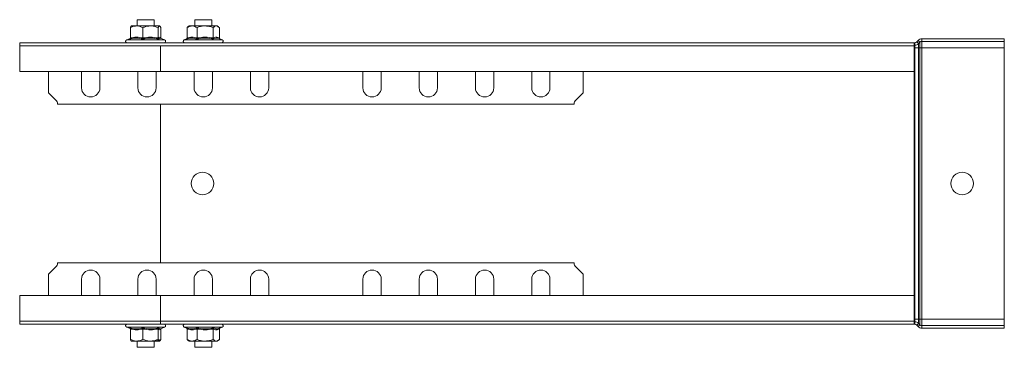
# Model space of a CAD drawing. Header units: millimetres. Extents: x 275 to 1984, y -1402 to 613.
# Tile 16 of 34: x 1634 to 1984, y -961 to -844. Entities that reach past the tile are written whole.
import ezdxf

# ---------------------------------------------------------------- set-up
doc = ezdxf.new("R2010")
doc.units = ezdxf.units.MM
doc.linetypes.add('K5LT32768', pattern=[0])
doc.linetypes.add('K5LT32769', pattern=[0])

msp = doc.modelspace()

# ---------------------------------------------------------------- linework, layer by layer
at = {"color": 7, "linetype": 'K5LT32768', "lineweight": 15}
for p, q in [((1673.64, -846.43), (1673.57, -846.48)), ((1675.46, -846.43), (1673.65, -846.43)), ((1680.39, -846.43), (1675.46, -846.43)), ((1675.64, -844.23), (1675.64, -846.43)), ((1678.12, -844.23), (1675.64, -844.23)), ((1681.64, -844.23), (1678.12, -844.23)), ((1683.57, -846.43), (1680.39, -846.43)), ((1681.64, -846.43), (1681.64, -844.23)), ((1683.72, -846.48), (1683.64, -846.43)), ((1693.41, -847.03), (1693.72, -846.84)), ((1694.14, -846.43), (1693.68, -846.78)), ((1695.17, -846.43), (1694.14, -846.43)), ((1699.79, -846.43), (1695.17, -846.43)), ((1696.14, -844.23), (1696.14, -846.43)), ((1702.14, -844.23), (1696.14, -844.23)), ((1703.76, -846.43), (1699.79, -846.43)), ((1702.14, -846.43), (1702.14, -844.23)), ((1704.14, -846.43), (1703.76, -846.43)), ((1704.59, -846.78), (1704.14, -846.43)), ((1673.23, -850.71), (1673.23, -847.03)), ((1677.68, -850.71), (1677.68, -847.03)), ((1683.09, -850.71), (1683.09, -847.03)), ((1684.06, -850.71), (1684.06, -847.03)), ((1693.41, -850.71), (1693.41, -847.03)), ((1696.93, -850.71), (1696.93, -847.03)), ((1702.65, -850.71), (1702.65, -847.03)), ((1704.86, -850.71), (1704.86, -847.03)), ((1683.89, -852.43), (1633.89, -852.43)), ((1683.89, -853.55), (1633.89, -853.55)), ((1673.2, -850.86), (1671.92, -851.33)), ((1951.89, -852.43), (1683.89, -852.43)), ((1951.89, -853.55), (1683.89, -853.55)), ((1683.89, -853.55), (1683.89, -862.65)), ((1685.37, -851.33), (1683.98, -850.82)), ((1693.24, -851.02), (1692.41, -851.33)), ((1705.86, -851.33), (1704.82, -850.94)), ((1951.89, -853.33), (1951.89, -852.43)), ((1951.89, -852.43), (1952.09, -852.43)), ((1951.89, -852.43), (1951.89, -853.55)), ((1951.89, -853.33), (1952.09, -853.33)), ((1951.89, -853.55), (1951.89, -862.65)), ((1952.09, -853.33), (1952.09, -852.43)), ((1952.09, -854.23), (1952.09, -853.33)), ((1952.76, -852.13), (1953.23, -851.61)), ((1953.42, -852.74), (1952.76, -852.13)), ((1953.89, -852.22), (1953.23, -851.61)), ((1953.42, -852.74), (1953.89, -852.22)), ((1953.42, -854.23), (1953.42, -852.74)), ((1953.89, -854.23), (1953.89, -852.22)), ((1954.56, -851.93), (1954.56, -851.03)), ((1954.56, -851.03), (1983.89, -851.03)), ((1954.56, -851.93), (1983.89, -851.93)), ((1954.56, -854.23), (1954.56, -851.93)), ((1983.89, -851.93), (1983.89, -851.03)), ((1983.89, -854.23), (1983.89, -851.93)), ((1951.89, -854.23), (1952.09, -854.23)), ((1952.09, -854.23), (1953.42, -854.23)), ((1952.09, -950.63), (1952.09, -854.23)), ((1953.42, -854.23), (1953.89, -854.23)), ((1953.42, -950.63), (1953.42, -854.23)), ((1953.89, -854.23), (1954.56, -854.23)), ((1953.89, -950.63), (1953.89, -854.23)), ((1954.56, -854.23), (1983.89, -854.23)), ((1954.56, -950.63), (1954.56, -854.23)), ((1983.89, -950.63), (1983.89, -854.23)), ((1633.89, -862.65), (1683.89, -862.65)), ((1644.14, -862.65), (1644.14, -870.19)), ((1655.89, -862.65), (1655.89, -868.44)), ((1662.39, -868.44), (1662.39, -862.65)), ((1675.89, -862.65), (1675.89, -868.44)), ((1682.39, -868.44), (1682.39, -862.65)), ((1683.89, -862.65), (1951.89, -862.65)), ((1695.89, -862.65), (1695.89, -868.44)), ((1702.39, -868.44), (1702.39, -862.65)), ((1715.89, -862.65), (1715.89, -868.44)), ((1722.39, -868.44), (1722.39, -862.65)), ((1755.89, -862.65), (1755.89, -868.44)), ((1762.39, -868.44), (1762.39, -862.65)), ((1775.89, -862.65), (1775.89, -868.44)), ((1782.39, -868.44), (1782.39, -862.65)), ((1795.89, -862.65), (1795.89, -868.44)), ((1802.39, -868.44), (1802.39, -862.65)), ((1815.89, -862.65), (1815.89, -868.44)), ((1822.39, -868.44), (1822.39, -862.65)), ((1834.14, -870.19), (1834.14, -862.65)), ((1951.89, -942.2), (1951.89, -862.65)), ((1646.72, -872.78), (1644.14, -870.19)), ((1834.14, -870.19), (1831.55, -872.78)), ((1647.31, -874.19), (1830.96, -874.19)), ((1683.89, -930.66), (1683.89, -874.19)), ((1830.96, -930.66), (1647.31, -930.66)), ((1644.14, -934.66), (1646.72, -932.07)), ((1831.55, -932.07), (1834.14, -934.66)), ((1644.14, -934.66), (1644.14, -942.2)), ((1655.89, -936.41), (1655.89, -942.2)), ((1662.39, -942.2), (1662.39, -936.41)), ((1675.89, -936.41), (1675.89, -942.2)), ((1682.39, -942.2), (1682.39, -936.41)), ((1695.89, -936.41), (1695.89, -942.2)), ((1702.39, -942.2), (1702.39, -936.41)), ((1715.89, -936.41), (1715.89, -942.2)), ((1722.39, -942.2), (1722.39, -936.41)), ((1755.89, -936.41), (1755.89, -942.2)), ((1762.39, -942.2), (1762.39, -936.41)), ((1775.89, -936.41), (1775.89, -942.2)), ((1782.39, -942.2), (1782.39, -936.41)), ((1795.89, -936.41), (1795.89, -942.2)), ((1802.39, -942.2), (1802.39, -936.41)), ((1815.89, -936.41), (1815.89, -942.2)), ((1822.39, -942.2), (1822.39, -936.41)), ((1834.14, -942.2), (1834.14, -934.66)), ((1683.89, -942.2), (1633.89, -942.2)), ((1951.89, -942.2), (1683.89, -942.2)), ((1683.89, -942.2), (1683.89, -951.3)), ((1951.89, -942.2), (1951.89, -951.3)), ((1633.89, -951.3), (1683.89, -951.3)), ((1683.89, -951.3), (1951.89, -951.3)), ((1683.89, -951.3), (1683.89, -952.43)), ((1951.89, -950.63), (1952.09, -950.63)), ((1951.89, -951.3), (1951.89, -952.43)), ((1951.89, -951.53), (1952.09, -951.53)), ((1952.09, -951.53), (1952.09, -950.63)), ((1952.09, -950.63), (1953.42, -950.63)), ((1952.09, -951.53), (1952.09, -952.43)), ((1953.42, -952.11), (1953.42, -950.63)), ((1953.42, -950.63), (1953.89, -950.63)), ((1953.89, -952.63), (1953.89, -950.63)), ((1953.89, -950.63), (1954.56, -950.63)), ((1954.56, -952.93), (1954.56, -950.63)), ((1954.56, -950.63), (1983.89, -950.63)), ((1983.89, -952.93), (1983.89, -950.63)), ((1633.89, -952.43), (1683.89, -952.43)), ((1671.92, -953.53), (1673.2, -953.99)), ((1673.23, -954.14), (1673.23, -957.83)), ((1677.68, -954.14), (1677.68, -957.83)), ((1683.09, -954.14), (1683.09, -957.83)), ((1951.89, -952.43), (1683.89, -952.43)), ((1683.96, -954.04), (1685.37, -953.53)), ((1684.06, -954.14), (1684.06, -957.83)), ((1692.41, -953.53), (1693.24, -953.83)), ((1693.41, -954.14), (1693.41, -957.83)), ((1696.93, -954.14), (1696.93, -957.83)), ((1702.65, -954.14), (1702.65, -957.83)), ((1704.83, -953.9), (1705.86, -953.53)), ((1704.86, -954.14), (1704.86, -957.83)), ((1951.89, -952.43), (1952.09, -952.43)), ((1953.42, -952.11), (1952.76, -952.72)), ((1952.76, -952.72), (1953.23, -953.24)), ((1953.89, -952.63), (1953.23, -953.24)), ((1953.42, -952.11), (1953.89, -952.63)), ((1954.56, -952.93), (1954.56, -953.83)), ((1954.56, -952.93), (1983.89, -952.93)), ((1954.56, -953.83), (1983.89, -953.83)), ((1983.89, -952.93), (1983.89, -953.83)), ((1675.46, -958.43), (1673.65, -958.43)), ((1675.46, -958.43), (1680.39, -958.43)), ((1675.64, -958.43), (1675.64, -960.63)), ((1683.57, -958.43), (1680.39, -958.43)), ((1681.64, -960.63), (1681.64, -958.43)), ((1683.64, -958.43), (1683.72, -958.37)), ((1693.71, -958.09), (1694.14, -958.43)), ((1694.14, -958.43), (1695.17, -958.43)), ((1699.79, -958.43), (1695.17, -958.43)), ((1696.14, -958.43), (1696.14, -960.63)), ((1699.79, -958.43), (1703.76, -958.43)), ((1702.14, -960.63), (1702.14, -958.43)), ((1703.76, -958.43), (1704.14, -958.43)), ((1704.14, -958.43), (1704.57, -958.09)), ((1681.64, -960.63), (1675.64, -960.63)), ((1696.14, -960.63), (1702.14, -960.63))]:
    msp.add_line(p, q, dxfattribs=at)
at = {"color": 8, "linetype": 'K5LT32769', "lineweight": 15, "true_color": 0x808080}
for p, q in [((1633.89, -852.43), (1633.89, -853.55)), ((1633.89, -853.55), (1633.89, -862.65)), ((1671.92, -851.33), (1685.37, -851.33)), ((1692.41, -851.33), (1705.86, -851.33)), ((1633.89, -951.3), (1633.89, -942.2)), ((1633.89, -952.43), (1633.89, -951.3)), ((1685.37, -953.53), (1671.92, -953.53)), ((1700.02, -953.53), (1692.41, -953.53)), ((1705.86, -953.53), (1700.02, -953.53))]:
    msp.add_line(p, q, dxfattribs=at)
at = {"color": 7, "linetype": 'K5LT32768', "lineweight": 15}
for centre in [(1698.89, -902.43), (1968.89, -902.43)]:
    msp.add_circle(centre, 4, dxfattribs=at)
for centre, radius, start, end in [((1672.11, -851.86), 0.567, 110, 270), ((1685.18, -851.86), 0.567, 270, 70), ((1692.6, -851.86), 0.567, 110, 270), ((1705.67, -851.86), 0.567, 270, 70), ((1952.09, -851.53), 0.9, 270, 317.6859), ((1952.09, -851.53), 1.8, 270, 317.6859), ((1954.56, -852.83), 1.8, 90, 137.6859), ((1954.56, -852.83), 0.9, 90, 137.6859), ((1659.14, -868.44), 3.25, 180, 0), ((1679.14, -868.44), 3.25, 180, 0), ((1699.14, -868.44), 3.25, 180, 0), ((1719.14, -868.44), 3.25, 180, 0), ((1759.14, -868.44), 3.25, 180, 0), ((1779.14, -868.44), 3.25, 180, 0), ((1799.14, -868.44), 3.25, 180, 0), ((1819.14, -868.44), 3.25, 180, 0), ((1645.31, -874.19), 2, 0, 45), ((1832.96, -874.19), 2, 135, 180), ((1645.31, -930.66), 2, 315, 0), ((1832.96, -930.66), 2, 180, 225), ((1659.14, -936.41), 3.25, 0, 180), ((1679.14, -936.41), 3.25, 0, 180), ((1699.14, -936.41), 3.25, 0, 180), ((1719.14, -936.41), 3.25, 0, 180), ((1759.14, -936.41), 3.25, 0, 180), ((1779.14, -936.41), 3.25, 0, 180), ((1799.14, -936.41), 3.25, 0, 180), ((1819.14, -936.41), 3.25, 0, 180), ((1952.09, -953.33), 1.8, 42.3141, 90), ((1672.11, -952.99), 0.567, 90, 250), ((1685.18, -952.99), 0.567, 290, 90), ((1692.6, -952.99), 0.567, 90, 250), ((1705.67, -952.99), 0.567, 290, 90), ((1952.09, -953.33), 0.9, 42.3141, 90), ((1954.56, -952.03), 1.8, 222.3141, 270), ((1954.56, -952.03), 0.9, 222.3141, 270)]:
    msp.add_arc(centre, radius, start, end, dxfattribs=at)
for points, knots in [([(1675.46, -846.43), (1674.85, -846.51), (1674.08, -846.61), (1673.37, -846.96), (1673.23, -847.03)], [0, 0, 0, 0, 0.801464, 1, 1, 1, 1]), ([(1673.71, -846.43), (1673.69, -846.43), (1673.53, -846.45), (1673.37, -846.71), (1673.24, -847.01), (1673.23, -847.03)], [0, 0, 0, 0, 0.148486, 0.965571, 1, 1, 1, 1]), ([(1677.68, -847.03), (1677.03, -846.75), (1676.29, -846.44), (1675.54, -846.43), (1675.46, -846.43)], [0, 0, 0, 0, 0.896037, 1, 1, 1, 1]), ([(1680.39, -846.43), (1679.64, -846.51), (1678.72, -846.61), (1677.85, -846.96), (1677.68, -847.03)], [0, 0, 0, 0, 0.801462, 1, 1, 1, 1]), ([(1683.09, -847.03), (1682.3, -846.75), (1681.41, -846.44), (1680.48, -846.43), (1680.39, -846.43)], [0, 0, 0, 0, 0.896037, 1, 1, 1, 1]), ([(1683.57, -846.43), (1683.55, -846.43), (1683.39, -846.45), (1683.23, -846.71), (1683.1, -847.01), (1683.09, -847.03)], [0, 0, 0, 0, 0.148486, 0.965571, 1, 1, 1, 1]), ([(1684.06, -847.03), (1684.01, -846.93), (1683.86, -846.59), (1683.7, -846.49), (1683.57, -846.43)], [0, 0, 0, 0, 0.263254, 1, 1, 1, 1]), ([(1695.17, -846.43), (1694.69, -846.51), (1694.09, -846.61), (1693.52, -846.96), (1693.41, -847.03)], [0, 0, 0, 0, 0.801462, 1, 1, 1, 1]), ([(1696.93, -847.03), (1696.41, -846.75), (1695.84, -846.44), (1695.23, -846.43), (1695.17, -846.43)], [0, 0, 0, 0, 0.896038, 1, 1, 1, 1]), ([(1699.79, -846.43), (1699.65, -846.43), (1698.7, -846.45), (1697.74, -846.71), (1696.96, -847.01), (1696.93, -847.03)], [0, 0, 0, 0, 0.148486, 0.965571, 1, 1, 1, 1]), ([(1702.65, -847.03), (1702.41, -846.93), (1701.5, -846.59), (1700.52, -846.49), (1699.79, -846.43)], [0, 0, 0, 0, 0.263255, 1, 1, 1, 1]), ([(1703.76, -846.43), (1703.45, -846.51), (1703.08, -846.61), (1702.72, -846.96), (1702.65, -847.03)], [0, 0, 0, 0, 0.801463, 1, 1, 1, 1]), ([(1704.86, -847.03), (1704.53, -846.75), (1704.17, -846.44), (1703.8, -846.43), (1703.76, -846.43)], [0, 0, 0, 0, 0.896037, 1, 1, 1, 1]), ([(1673.23, -850.71), (1673.96, -850.58), (1675.44, -850.31), (1676.93, -850.58), (1677.68, -850.71)], [0, 0, 0, 0, 0.492148, 1, 1, 1, 1]), ([(1677.68, -850.71), (1678.57, -850.58), (1680.37, -850.31), (1682.18, -850.58), (1683.09, -850.71)], [0, 0, 0, 0, 0.492148, 1, 1, 1, 1]), ([(1683.09, -850.71), (1683.25, -850.58), (1683.57, -850.31), (1683.89, -850.58), (1684.06, -850.71)], [0, 0, 0, 0, 0.492148, 1, 1, 1, 1]), ([(1693.41, -850.71), (1693.99, -850.58), (1695.16, -850.31), (1696.34, -850.58), (1696.93, -850.71)], [0, 0, 0, 0, 0.492148, 1, 1, 1, 1]), ([(1696.93, -850.71), (1697.87, -850.58), (1699.78, -850.31), (1701.69, -850.58), (1702.65, -850.71)], [0, 0, 0, 0, 0.492148, 1, 1, 1, 1]), ([(1702.65, -850.71), (1703.02, -850.58), (1703.75, -850.31), (1704.49, -850.58), (1704.86, -850.71)], [0, 0, 0, 0, 0.492149, 1, 1, 1, 1]), ([(1673.23, -850.71), (1673.23, -850.75), (1673.22, -850.83), (1673.16, -850.94), (1673.07, -851.03), (1673, -851.07), (1672.96, -851.08), (1672.96, -851.08)], [0, 0, 0, 0, 0.236192, 0.471407, 0.732464, 0.992091, 1, 1, 1, 1]), ([(1677.63, -851.08), (1677.45, -851.04), (1676.54, -850.84), (1674.97, -850.69), (1673.6, -850.96), (1672.96, -851.08)], [0, 0, 0, 0, 0.118084, 0.592259, 1, 1, 1, 1]), ([(1677.63, -851.08), (1677.63, -851.08), (1677.64, -851.07), (1677.65, -851.03), (1677.67, -850.94), (1677.68, -850.83), (1677.68, -850.75), (1677.68, -850.71)], [0, 0, 0, 0, 0.007909, 0.267534, 0.528594, 0.763809, 1, 1, 1, 1]), ([(1683.32, -851.08), (1683.1, -851.04), (1681.98, -850.84), (1680.06, -850.69), (1678.4, -850.96), (1677.63, -851.08)], [0, 0, 0, 0, 0.118083, 0.592259, 1, 1, 1, 1]), ([(1683.32, -851.08), (1683.32, -851.08), (1683.28, -851.07), (1683.22, -851.03), (1683.15, -850.94), (1683.1, -850.83), (1683.1, -850.75), (1683.09, -850.71)], [0, 0, 0, 0, 0.007916, 0.267535, 0.528596, 0.763809, 1, 1, 1, 1]), ([(1684.09, -850.86), (1684.09, -850.85), (1684.06, -850.8), (1684.06, -850.75), (1684.06, -850.71)], [0, 0, 0, 0, 0.242674, 1, 1, 1, 1]), ([(1693.12, -851.08), (1693.12, -851.08), (1693.17, -851.07), (1693.24, -851.03), (1693.34, -850.94), (1693.4, -850.83), (1693.41, -850.75), (1693.41, -850.71)], [0, 0, 0, 0, 0.007914, 0.26754, 0.528595, 0.76381, 1, 1, 1, 1]), ([(1696.82, -851.08), (1696.68, -851.04), (1695.96, -850.84), (1694.72, -850.69), (1693.63, -850.96), (1693.12, -851.08)], [0, 0, 0, 0, 0.118084, 0.592258, 1, 1, 1, 1]), ([(1693.12, -851.08), (1693.21, -851.03), (1693.33, -850.97), (1693.44, -850.96), (1693.46, -850.96)], [0, 0, 0, 0, 0.823547, 1, 1, 1, 1]), ([(1696.82, -851.08), (1696.82, -851.08), (1696.84, -851.07), (1696.87, -851.03), (1696.9, -850.94), (1696.93, -850.83), (1696.93, -850.75), (1696.93, -850.71)], [0, 0, 0, 0, 0.007916, 0.267542, 0.528597, 0.763809, 1, 1, 1, 1]), ([(1702.83, -851.08), (1702.6, -851.04), (1701.42, -850.84), (1699.39, -850.69), (1697.63, -850.96), (1696.82, -851.08)], [0, 0, 0, 0, 0.118083, 0.592259, 1, 1, 1, 1]), ([(1702.83, -851.08), (1702.83, -851.08), (1702.81, -851.07), (1702.76, -851.03), (1702.7, -850.94), (1702.66, -850.83), (1702.66, -850.75), (1702.65, -850.71)], [0, 0, 0, 0, 0.007912, 0.267534, 0.528596, 0.76381, 1, 1, 1, 1]), ([(1704.81, -850.96), (1704.46, -850.86), (1703.79, -850.68), (1703.14, -850.95), (1702.83, -851.08)], [0, 0, 0, 0, 0.524009, 1, 1, 1, 1]), ([(1704.86, -850.71), (1704.86, -850.75), (1704.87, -850.83), (1704.94, -850.94), (1704.99, -851), (1705.03, -851.02), (1705.04, -851.02)], [0, 0, 0, 0, 0.318092, 0.634867, 0.986449, 1, 1, 1, 1]), ([(1672.96, -953.77), (1673.14, -953.81), (1674.06, -954.01), (1675.65, -954.16), (1677, -953.89), (1677.63, -953.77)], [0, 0, 0, 0, 0.118083, 0.592258, 1, 1, 1, 1]), ([(1672.96, -953.77), (1672.96, -953.77), (1673, -953.78), (1673.07, -953.82), (1673.16, -953.91), (1673.22, -954.02), (1673.23, -954.1), (1673.23, -954.14)], [0, 0, 0, 0, 0.00791, 0.267533, 0.528601, 0.763815, 1, 1, 1, 1]), ([(1677.68, -954.14), (1676.95, -954.27), (1675.47, -954.54), (1673.99, -954.27), (1673.23, -954.14)], [0, 0, 0, 0, 0.492148, 1, 1, 1, 1]), ([(1677.63, -953.77), (1677.85, -953.81), (1678.96, -954.01), (1680.88, -954.16), (1682.55, -953.89), (1683.32, -953.77)], [0, 0, 0, 0, 0.118083, 0.592258, 1, 1, 1, 1]), ([(1677.63, -953.77), (1677.63, -953.77), (1677.64, -953.78), (1677.65, -953.82), (1677.67, -953.91), (1677.68, -954.02), (1677.68, -954.1), (1677.68, -954.14)], [0, 0, 0, 0, 0.00791, 0.267531, 0.528602, 0.763816, 1, 1, 1, 1]), ([(1683.09, -954.14), (1682.2, -954.27), (1680.4, -954.54), (1678.6, -954.27), (1677.68, -954.14)], [0, 0, 0, 0, 0.492148, 1, 1, 1, 1]), ([(1683.09, -954.14), (1683.1, -954.1), (1683.1, -954.02), (1683.15, -953.91), (1683.22, -953.82), (1683.28, -953.78), (1683.32, -953.77), (1683.32, -953.77)], [0, 0, 0, 0, 0.236183, 0.471397, 0.732468, 0.992083, 1, 1, 1, 1]), ([(1684.06, -954.14), (1683.9, -954.27), (1683.58, -954.54), (1683.26, -954.27), (1683.09, -954.14)], [0, 0, 0, 0, 0.492148, 1, 1, 1, 1]), ([(1683.32, -953.77), (1683.36, -953.81), (1683.54, -954.01), (1683.75, -954.17), (1683.94, -954.03), (1683.96, -954.02)], [0, 0, 0, 0, 0.18295, 0.917605, 1, 1, 1, 1]), ([(1684.06, -954.14), (1684.06, -954.1), (1684.06, -954.05), (1684.09, -954), (1684.09, -953.99)], [0, 0, 0, 0, 0.757313, 1, 1, 1, 1]), ([(1693.12, -953.77), (1693.27, -953.81), (1694, -954.01), (1695.25, -954.16), (1696.32, -953.89), (1696.82, -953.77)], [0, 0, 0, 0, 0.118083, 0.592258, 1, 1, 1, 1]), ([(1693.12, -953.77), (1693.12, -953.77), (1693.17, -953.78), (1693.24, -953.82), (1693.34, -953.91), (1693.4, -954.02), (1693.41, -954.1), (1693.41, -954.14)], [0, 0, 0, 0, 0.007915, 0.267538, 0.528603, 0.763818, 1, 1, 1, 1]), ([(1696.93, -954.14), (1696.35, -954.27), (1695.18, -954.54), (1694.01, -954.27), (1693.41, -954.14)], [0, 0, 0, 0, 0.492148, 1, 1, 1, 1]), ([(1696.82, -953.77), (1697.05, -953.81), (1698.23, -954.01), (1700.26, -954.16), (1702.02, -953.89), (1702.83, -953.77)], [0, 0, 0, 0, 0.118083, 0.592259, 1, 1, 1, 1]), ([(1696.93, -954.14), (1696.93, -954.1), (1696.93, -954.02), (1696.9, -953.91), (1696.87, -953.82), (1696.84, -953.78), (1696.82, -953.77), (1696.82, -953.77)], [0, 0, 0, 0, 0.236183, 0.471395, 0.73246, 0.992083, 1, 1, 1, 1]), ([(1702.65, -954.14), (1701.72, -954.27), (1699.81, -954.54), (1697.9, -954.27), (1696.93, -954.14)], [0, 0, 0, 0, 0.492148, 1, 1, 1, 1]), ([(1702.65, -954.14), (1702.66, -954.1), (1702.66, -954.02), (1702.7, -953.91), (1702.76, -953.82), (1702.81, -953.78), (1702.83, -953.77), (1702.83, -953.77)], [0, 0, 0, 0, 0.236183, 0.471397, 0.732468, 0.992087, 1, 1, 1, 1]), ([(1704.86, -954.14), (1704.5, -954.27), (1703.76, -954.54), (1703.03, -954.27), (1702.65, -954.14)], [0, 0, 0, 0, 0.492148, 1, 1, 1, 1]), ([(1704.86, -954.14), (1704.86, -954.1), (1704.87, -954.02), (1704.94, -953.91), (1704.99, -953.85), (1705.03, -953.83), (1705.04, -953.83)], [0, 0, 0, 0, 0.318084, 0.634861, 0.986458, 1, 1, 1, 1]), ([(1673.23, -957.83), (1673.89, -958.1), (1674.62, -958.41), (1675.38, -958.42), (1675.46, -958.43)], [0, 0, 0, 0, 0.896037, 1, 1, 1, 1]), ([(1673.71, -958.43), (1673.69, -958.42), (1673.53, -958.4), (1673.37, -958.14), (1673.24, -957.84), (1673.23, -957.83)], [0, 0, 0, 0, 0.148486, 0.965571, 1, 1, 1, 1]), ([(1675.46, -958.43), (1676.07, -958.34), (1676.83, -958.24), (1677.54, -957.89), (1677.68, -957.83)], [0, 0, 0, 0, 0.801463, 1, 1, 1, 1]), ([(1677.68, -957.83), (1678.48, -958.1), (1679.37, -958.41), (1680.29, -958.42), (1680.39, -958.43)], [0, 0, 0, 0, 0.896037, 1, 1, 1, 1]), ([(1680.39, -958.43), (1681.13, -958.34), (1682.06, -958.24), (1682.92, -957.89), (1683.09, -957.83)], [0, 0, 0, 0, 0.801463, 1, 1, 1, 1]), ([(1684.06, -957.83), (1683.4, -958.1), (1682.67, -958.41), (1681.91, -958.42), (1681.83, -958.43)], [0, 0, 0, 0, 0.896037, 1, 1, 1, 1]), ([(1683.57, -958.43), (1683.55, -958.42), (1683.39, -958.4), (1683.23, -958.14), (1683.1, -957.84), (1683.09, -957.83)], [0, 0, 0, 0, 0.148486, 0.965571, 1, 1, 1, 1]), ([(1684.06, -957.83), (1684.01, -957.92), (1683.86, -958.26), (1683.7, -958.36), (1683.57, -958.43)], [0, 0, 0, 0, 0.263254, 1, 1, 1, 1]), ([(1693.41, -957.83), (1693.93, -958.1), (1694.51, -958.41), (1695.11, -958.42), (1695.17, -958.43)], [0, 0, 0, 0, 0.896037, 1, 1, 1, 1]), ([(1693.72, -958.07), (1693.69, -958.06), (1693.58, -958.02), (1693.48, -957.9), (1693.41, -957.83)], [0, 0, 0, 0, 0.314462, 1, 1, 1, 1]), ([(1695.17, -958.43), (1695.65, -958.34), (1696.26, -958.24), (1696.82, -957.89), (1696.93, -957.83)], [0, 0, 0, 0, 0.801462, 1, 1, 1, 1]), ([(1699.79, -958.43), (1699.65, -958.42), (1698.7, -958.4), (1697.74, -958.14), (1696.96, -957.84), (1696.93, -957.83)], [0, 0, 0, 0, 0.148486, 0.965571, 1, 1, 1, 1]), ([(1702.65, -957.83), (1702.41, -957.92), (1701.5, -958.26), (1700.52, -958.36), (1699.79, -958.43)], [0, 0, 0, 0, 0.263255, 1, 1, 1, 1]), ([(1702.65, -957.83), (1702.98, -958.1), (1703.34, -958.41), (1703.72, -958.42), (1703.76, -958.43)], [0, 0, 0, 0, 0.896037, 1, 1, 1, 1]), ([(1703.76, -958.43), (1704.06, -958.34), (1704.44, -958.24), (1704.79, -957.89), (1704.86, -957.83)], [0, 0, 0, 0, 0.801462, 1, 1, 1, 1])]:
    msp.add_open_spline(points, degree=3, knots=knots, dxfattribs=at)
at = {"color": 8, "linetype": 'K5LT32769', "lineweight": 15, "true_color": 0x808080}
for points, knots in [([(1683.96, -850.88), (1683.88, -850.84), (1683.65, -850.72), (1683.45, -850.94), (1683.32, -851.08)], [0, 0, 0, 0, 0.368925, 1, 1, 1, 1]), ([(1702.83, -953.77), (1702.92, -953.81), (1703.36, -954.01), (1704.03, -954.16), (1704.61, -953.95), (1704.81, -953.87)], [0, 0, 0, 0, 0.13773, 0.690796, 1, 1, 1, 1])]:
    msp.add_open_spline(points, degree=3, knots=knots, dxfattribs=at)

doc.saveas('drawing.dxf')
